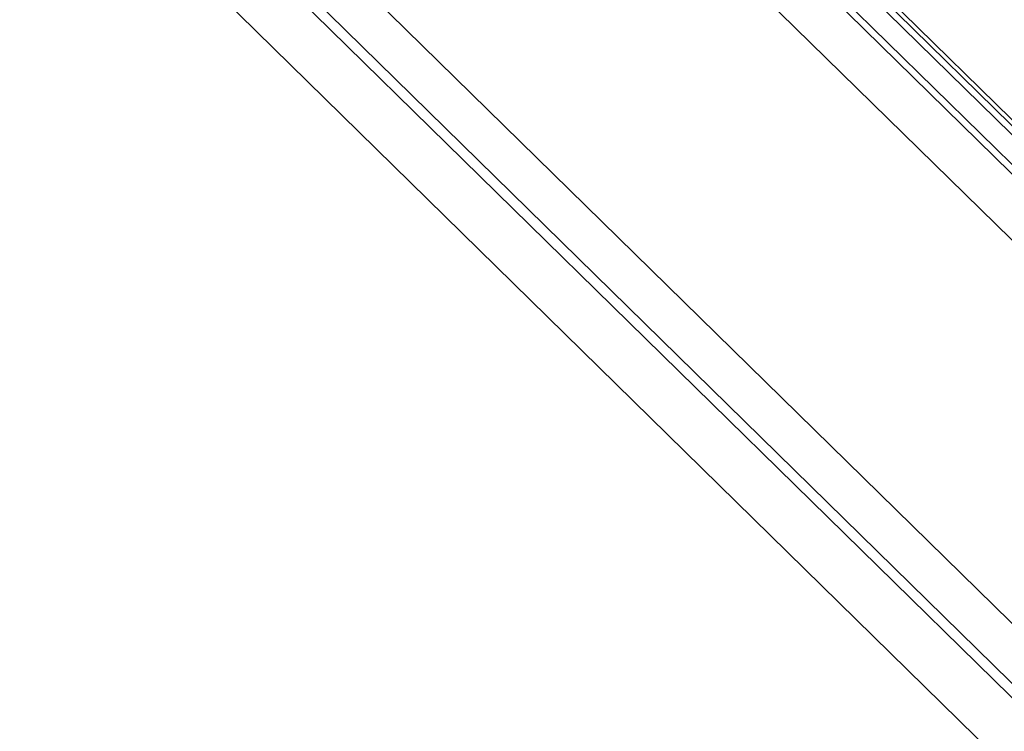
# Model space of a CAD drawing. Extents: x 0 to 594, y 0 to 420.
# Tile 96 of 112: x 495.8 to 501.8, y 146.66 to 150.99. Entities that reach past the tile are written whole.
import ezdxf

# ---------------------------------------------------------------- set-up
doc = ezdxf.new("R2010")
doc.units = 0
doc.header["$LTSCALE"] = 32.67
doc.layers.get('0').update_dxf_attribs({"linetype": 'CONTINUOUS'})
doc.layers.add('CHAMFERS', color=7, linetype='CONTINUOUS')

msp = doc.modelspace()

# ---------------------------------------------------------------- linework, layer by layer
at = {"color": 7, "linetype": 'CONTINUOUS'}
for p, q in [((502.4198, 149.7334), (494.8287, 157.1735)), ((502.2997, 149.6706), (494.7086, 157.1107)), ((523.31, 129.0206), (494.6685, 157.0923))]:
    msp.add_line(p, q, dxfattribs=at)
at = {"color": 9, "linetype": 'CONTINUOUS'}
for p, q in [((502.4179, 149.7911), (494.8536, 157.2049)), ((494.8692, 157.2259), (502.4336, 149.812)), ((494.5069, 156.8471), (523.0296, 128.8919)), ((493.4605, 155.5358), (521.9236, 127.639))]:
    msp.add_line(p, q, dxfattribs=at)
at = {"layer": 'CHAMFERS', "color": 7, "linetype": 'CONTINUOUS'}
for p, q in [((493.4279, 155.2023), (521.8807, 127.3156)), ((493.3887, 155.1532), (521.8729, 127.2356)), ((521.8325, 126.8224), (493.3483, 154.74))]:
    msp.add_line(p, q, dxfattribs=at)

doc.saveas('drawing.dxf')
